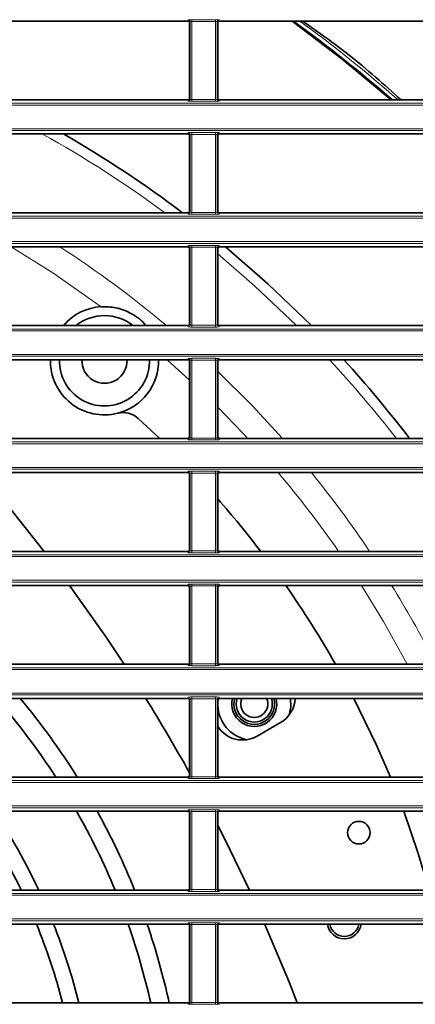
# Model space of a CAD drawing. Header units: millimetres. Extents: x 0 to 1118, y 0 to 864.
# Tile 25 of 91: x 322 to 337, y 254 to 290. Entities that reach past the tile are written whole.
import ezdxf

# ---------------------------------------------------------------- set-up
doc = ezdxf.new("R2010")
doc.units = ezdxf.units.MM

msp = doc.modelspace()

# ---------------------------------------------------------------- linework, layer by layer
at = {"color": 7, "linetype": 'Continuous', "lineweight": 35}
for p, q in [((320.322, 289.797), (328.149, 289.797)), ((328.216, 289.73), (328.216, 286.956)), ((329.255, 286.956), (329.255, 289.73)), ((329.322, 289.797), (337.149, 289.797)), ((320.322, 286.889), (328.149, 286.889)), ((329.322, 286.889), (337.149, 286.889)), ((320.322, 285.63), (328.149, 285.63)), ((328.216, 285.564), (328.216, 282.789)), ((329.255, 282.789), (329.255, 285.564)), ((329.322, 285.63), (337.149, 285.63)), ((320.322, 282.723), (328.149, 282.723)), ((329.322, 282.723), (337.149, 282.723)), ((320.322, 281.464), (328.149, 281.464)), ((328.216, 281.397), (328.216, 278.623)), ((329.255, 278.623), (329.255, 281.397)), ((329.322, 281.464), (337.149, 281.464)), ((320.322, 278.556), (328.149, 278.556)), ((323.626, 278.625), (323.562, 278.556)), ((323.626, 278.625), (323.707, 278.725)), ((329.322, 278.556), (337.149, 278.556)), ((320.322, 277.297), (328.149, 277.297)), ((328.216, 277.23), (328.216, 274.456)), ((329.255, 274.456), (329.255, 277.23)), ((329.322, 277.297), (337.149, 277.297)), ((327.116, 274.389), (326.32, 275.131)), ((320.322, 274.389), (328.149, 274.389)), ((329.322, 274.389), (337.149, 274.389)), ((320.322, 273.13), (328.149, 273.13)), ((328.216, 273.064), (328.216, 270.289)), ((329.255, 270.289), (329.255, 273.064)), ((329.322, 273.13), (337.149, 273.13)), ((320.322, 270.223), (328.149, 270.223)), ((329.322, 270.223), (337.149, 270.223)), ((320.322, 268.964), (328.149, 268.964)), ((329.322, 268.964), (337.149, 268.964)), ((328.216, 268.897), (328.216, 266.123)), ((329.255, 266.123), (329.255, 268.897)), ((320.322, 266.056), (328.149, 266.056)), ((329.322, 266.056), (337.149, 266.056)), ((320.322, 264.797), (328.149, 264.797)), ((328.216, 264.73), (328.216, 261.956)), ((329.255, 264.638), (329.266, 264.766)), ((329.255, 261.956), (329.255, 264.73)), ((329.322, 264.797), (337.149, 264.797)), ((331.578, 263.905), (330.712, 263.405)), ((320.322, 261.889), (328.149, 261.889)), ((329.322, 261.889), (337.149, 261.889)), ((320.322, 260.63), (328.149, 260.63)), ((329.322, 260.63), (337.149, 260.63)), ((328.216, 260.564), (328.216, 257.789)), ((329.255, 257.789), (329.255, 260.564)), ((320.322, 257.723), (328.149, 257.723)), ((329.322, 257.723), (337.149, 257.723)), ((320.322, 256.464), (328.149, 256.464)), ((328.216, 256.397), (328.216, 253.623)), ((329.255, 253.623), (329.255, 256.397)), ((329.322, 256.464), (337.149, 256.464)), ((320.322, 253.556), (328.149, 253.556)), ((329.322, 253.556), (337.149, 253.556))]:
    msp.add_line(p, q, dxfattribs=at)
at = {"color": 7, "linetype": 'Continuous', "lineweight": 18}
for p, q in [((328.149, 289.797), (328.168, 289.844)), ((328.234, 289.777), (328.216, 289.73)), ((328.234, 286.909), (328.234, 289.777)), ((328.301, 289.849), (329.17, 289.849)), ((328.301, 289.849), (328.301, 289.783)), ((329.17, 289.783), (328.301, 289.783)), ((328.301, 289.783), (328.301, 286.904)), ((329.17, 289.849), (329.17, 289.783)), ((329.17, 286.904), (329.17, 289.783)), ((329.237, 289.777), (329.237, 286.909)), ((329.255, 289.73), (329.237, 289.777)), ((329.303, 289.844), (329.322, 289.797)), ((328.168, 286.843), (328.149, 286.889)), ((328.216, 286.956), (328.234, 286.909)), ((328.301, 286.904), (328.301, 286.837)), ((328.301, 286.904), (329.17, 286.904)), ((329.17, 286.837), (328.301, 286.837)), ((329.17, 286.904), (329.17, 286.837)), ((329.237, 286.909), (329.255, 286.956)), ((329.322, 286.889), (329.303, 286.843)), ((208.395, 286.763), (395.076, 286.763)), ((395.076, 286.696), (208.395, 286.696)), ((208.395, 285.824), (395.076, 285.824)), ((395.076, 285.757), (208.395, 285.757)), ((328.149, 285.63), (328.168, 285.677)), ((328.301, 285.683), (329.17, 285.683)), ((328.301, 285.683), (328.301, 285.616)), ((329.17, 285.683), (329.17, 285.616)), ((329.303, 285.677), (329.322, 285.63)), ((328.234, 285.61), (328.216, 285.564)), ((328.234, 282.743), (328.234, 285.61)), ((329.17, 285.616), (328.301, 285.616)), ((328.301, 285.616), (328.301, 282.737)), ((329.17, 282.737), (329.17, 285.616)), ((329.237, 285.61), (329.237, 282.743)), ((329.255, 285.564), (329.237, 285.61)), ((328.216, 282.789), (328.234, 282.743)), ((329.237, 282.743), (329.255, 282.789)), ((208.395, 282.596), (395.076, 282.596)), ((395.076, 282.529), (208.395, 282.529)), ((328.168, 282.676), (328.149, 282.723)), ((328.301, 282.737), (329.17, 282.737)), ((328.301, 282.737), (328.301, 282.67)), ((329.17, 282.67), (328.301, 282.67)), ((329.17, 282.737), (329.17, 282.67)), ((329.322, 282.723), (329.303, 282.676)), ((208.395, 281.657), (395.076, 281.657)), ((395.076, 281.59), (208.395, 281.59)), ((328.149, 281.464), (328.168, 281.51)), ((328.234, 281.444), (328.216, 281.397)), ((328.234, 278.576), (328.234, 281.444)), ((328.301, 281.516), (329.17, 281.516)), ((328.301, 281.516), (328.301, 281.449)), ((329.17, 281.449), (328.301, 281.449)), ((328.301, 281.449), (328.301, 278.57)), ((329.17, 281.516), (329.17, 281.449)), ((329.17, 278.57), (329.17, 281.449)), ((329.237, 281.444), (329.237, 278.576)), ((329.255, 281.397), (329.237, 281.444)), ((329.303, 281.51), (329.322, 281.464)), ((208.395, 278.429), (395.076, 278.429)), ((328.168, 278.509), (328.149, 278.556)), ((328.216, 278.623), (328.234, 278.576)), ((328.301, 278.57), (329.17, 278.57)), ((328.301, 278.57), (328.301, 278.504)), ((329.17, 278.504), (328.301, 278.504)), ((329.17, 278.57), (329.17, 278.504)), ((329.237, 278.576), (329.255, 278.623)), ((329.322, 278.556), (329.303, 278.509)), ((395.076, 278.363), (208.395, 278.363)), ((208.395, 277.49), (395.076, 277.49)), ((395.076, 277.424), (208.395, 277.424)), ((328.149, 277.297), (328.168, 277.344)), ((328.301, 277.349), (329.17, 277.349)), ((328.301, 277.349), (328.301, 277.283)), ((329.17, 277.349), (329.17, 277.283)), ((329.303, 277.344), (329.322, 277.297)), ((327.381, 277.297), (328.216, 276.547)), ((328.234, 277.277), (328.216, 277.23)), ((328.234, 274.409), (328.234, 277.277)), ((329.17, 277.283), (328.301, 277.283)), ((328.301, 277.283), (328.301, 274.404)), ((329.17, 274.404), (329.17, 277.283)), ((329.237, 277.277), (329.237, 274.409)), ((329.255, 277.23), (329.237, 277.277)), ((328.216, 274.456), (328.234, 274.409)), ((329.237, 274.409), (329.255, 274.456)), ((208.395, 274.263), (395.076, 274.263)), ((395.076, 274.196), (208.395, 274.196)), ((328.168, 274.343), (328.149, 274.389)), ((328.301, 274.404), (329.17, 274.404)), ((328.301, 274.404), (328.301, 274.337)), ((329.17, 274.337), (328.301, 274.337)), ((329.17, 274.404), (329.17, 274.337)), ((329.322, 274.389), (329.303, 274.343)), ((208.395, 273.324), (395.076, 273.324)), ((395.076, 273.257), (208.395, 273.257)), ((328.149, 273.13), (328.168, 273.177)), ((328.234, 273.11), (328.216, 273.064)), ((328.234, 270.243), (328.234, 273.11)), ((328.301, 273.183), (329.17, 273.183)), ((328.301, 273.183), (328.301, 273.116)), ((329.17, 273.116), (328.301, 273.116)), ((328.301, 273.116), (328.301, 270.237)), ((329.17, 273.183), (329.17, 273.116)), ((329.17, 270.237), (329.17, 273.116)), ((329.237, 273.11), (329.237, 270.243)), ((329.255, 273.064), (329.237, 273.11)), ((329.303, 273.177), (329.322, 273.13)), ((208.395, 270.096), (395.076, 270.096)), ((328.168, 270.176), (328.149, 270.223)), ((328.216, 270.289), (328.234, 270.243)), ((328.301, 270.237), (329.17, 270.237)), ((328.301, 270.237), (328.301, 270.17)), ((329.17, 270.17), (328.301, 270.17)), ((329.17, 270.237), (329.17, 270.17)), ((329.237, 270.243), (329.255, 270.289)), ((329.322, 270.223), (329.303, 270.176)), ((395.076, 270.029), (208.395, 270.029)), ((208.395, 269.157), (395.076, 269.157)), ((395.076, 269.09), (208.395, 269.09)), ((328.149, 268.964), (328.168, 269.01)), ((328.301, 269.016), (329.17, 269.016)), ((328.301, 269.016), (328.301, 268.949)), ((329.17, 269.016), (329.17, 268.949)), ((329.303, 269.01), (329.322, 268.964)), ((328.234, 268.944), (328.216, 268.897)), ((328.234, 266.076), (328.234, 268.944)), ((329.17, 268.949), (328.301, 268.949)), ((328.301, 268.949), (328.301, 266.07)), ((329.17, 266.07), (329.17, 268.949)), ((329.237, 268.944), (329.237, 266.076)), ((329.255, 268.897), (329.237, 268.944)), ((328.168, 266.009), (328.149, 266.056)), ((328.216, 266.123), (328.234, 266.076)), ((328.301, 266.07), (328.301, 266.004)), ((328.301, 266.07), (329.17, 266.07)), ((329.17, 266.07), (329.17, 266.004)), ((329.237, 266.076), (329.255, 266.123)), ((329.322, 266.056), (329.303, 266.009)), ((208.395, 265.929), (395.076, 265.929)), ((395.076, 265.863), (208.395, 265.863)), ((329.17, 266.004), (328.301, 266.004)), ((208.395, 264.99), (395.076, 264.99)), ((395.076, 264.924), (208.395, 264.924)), ((328.149, 264.797), (328.168, 264.844)), ((328.234, 264.777), (328.216, 264.73)), ((328.234, 261.909), (328.234, 264.777)), ((328.301, 264.849), (329.17, 264.849)), ((328.301, 264.849), (328.301, 264.783)), ((329.17, 264.783), (328.301, 264.783)), ((328.301, 264.783), (328.301, 261.904)), ((329.17, 264.849), (329.17, 264.783)), ((329.17, 261.904), (329.17, 264.783)), ((329.237, 264.777), (329.237, 261.909)), ((329.255, 264.73), (329.237, 264.777)), ((329.303, 264.844), (329.322, 264.797)), ((208.395, 261.763), (395.076, 261.763)), ((395.076, 261.696), (208.395, 261.696)), ((328.168, 261.843), (328.149, 261.889)), ((328.216, 261.956), (328.234, 261.909)), ((328.301, 261.904), (329.17, 261.904)), ((328.301, 261.904), (328.301, 261.837)), ((329.17, 261.837), (328.301, 261.837)), ((329.17, 261.904), (329.17, 261.837)), ((329.237, 261.909), (329.255, 261.956)), ((329.322, 261.889), (329.303, 261.843)), ((208.395, 260.824), (395.076, 260.824)), ((395.076, 260.757), (208.395, 260.757)), ((328.149, 260.63), (328.168, 260.677)), ((328.234, 260.61), (328.216, 260.564)), ((328.234, 257.743), (328.234, 260.61)), ((328.301, 260.683), (329.17, 260.683)), ((328.301, 260.683), (328.301, 260.616)), ((329.17, 260.616), (328.301, 260.616)), ((328.301, 260.616), (328.301, 257.737)), ((329.17, 260.683), (329.17, 260.616)), ((329.17, 257.737), (329.17, 260.616)), ((329.237, 260.61), (329.237, 257.743)), ((329.255, 260.564), (329.237, 260.61)), ((329.303, 260.677), (329.322, 260.63)), ((328.168, 257.676), (328.149, 257.723)), ((328.216, 257.789), (328.234, 257.743)), ((328.301, 257.737), (329.17, 257.737)), ((328.301, 257.737), (328.301, 257.67)), ((329.17, 257.737), (329.17, 257.67)), ((329.237, 257.743), (329.255, 257.789)), ((329.322, 257.723), (329.303, 257.676)), ((208.395, 257.596), (395.076, 257.596)), ((395.076, 257.529), (208.395, 257.529)), ((329.17, 257.67), (328.301, 257.67)), ((208.395, 256.657), (395.076, 256.657)), ((395.076, 256.59), (208.395, 256.59)), ((328.149, 256.464), (328.168, 256.51)), ((328.234, 256.444), (328.216, 256.397)), ((328.234, 253.576), (328.234, 256.444)), ((328.301, 256.516), (329.17, 256.516)), ((328.301, 256.516), (328.301, 256.449)), ((329.17, 256.449), (328.301, 256.449)), ((328.301, 256.449), (328.301, 253.57)), ((329.17, 256.516), (329.17, 256.449)), ((329.17, 253.57), (329.17, 256.449)), ((329.237, 256.444), (329.237, 253.576)), ((329.255, 256.397), (329.237, 256.444)), ((329.303, 256.51), (329.322, 256.464)), ((328.168, 253.509), (328.149, 253.556)), ((328.216, 253.623), (328.234, 253.576)), ((328.301, 253.57), (328.301, 253.504)), ((328.301, 253.57), (329.17, 253.57)), ((329.17, 253.504), (328.301, 253.504)), ((329.17, 253.57), (329.17, 253.504)), ((329.237, 253.576), (329.255, 253.623)), ((329.322, 253.556), (329.303, 253.509))]:
    msp.add_line(p, q, dxfattribs=at)
at = {"color": 7, "linetype": 'Continuous', "lineweight": 35, "flags": 128}
for points in [[(332.006, 289.797), (333.852, 288.398), (335.667, 286.889)], [(332.72, 278.556), (331.112, 280.101), (329.547, 281.464)], [(323.07, 277.297), (323.07, 277.235), (323.07, 277.181)], [(322.837, 270.223), (321.668, 271.699), (320.469, 273.13)], [(325.793, 266.056), (325.127, 267.056), (323.781, 268.964)], [(331.939, 264.797), (331.951, 264.49), (331.889, 264.175)], [(335.64, 261.889), (335.128, 263.073), (334.291, 264.797)], [(337.069, 257.723), (336.669, 259.065), (336.131, 260.63)], [(330.423, 257.723), (329.527, 259.572), (329.255, 260.106)], [(332.192, 253.556), (331.904, 254.293), (331.001, 256.445)]]:
    msp.add_lwpolyline(points, dxfattribs=at)
at = {"color": 7, "linetype": 'Continuous', "lineweight": 18, "flags": 128}
for points in [[(321.625, 281.464), (323.164, 280.502), (324.947, 279.256)], [(329.255, 281.201), (330.629, 280.016), (332.172, 278.556)], [(329.255, 276.868), (330.527, 275.603), (331.646, 274.389)], [(329.255, 275.549), (330.186, 274.589), (330.372, 274.389)], [(334.565, 268.964), (335.38, 267.633), (336.256, 266.056)]]:
    msp.add_lwpolyline(points, dxfattribs=at)
at = {"color": 7, "linetype": 'Continuous', "lineweight": 35}
msp.add_circle((334.468, 259.84), 0.417, dxfattribs=at)
at = {"color": 7, "linetype": 'Continuous', "lineweight": 18}
for centre, radius, start, end in [((328.168, 289.777), 0.0667, 0.074, 89.9718), ((329.303, 289.777), 0.0667, 90.0282, 179.926), ((301.736, 247.926), 51.702, 48.9032, 54.0801), ((301.736, 247.926), 51.836, 48.7345, 53.8771), ((328.168, 286.909), 0.0667, 270.0282, 359.926), ((329.303, 286.909), 0.0667, 180.074, 269.9718), ((328.168, 285.61), 0.0667, 0.074, 89.9718), ((329.303, 285.61), 0.0667, 90.0282, 179.926), ((301.736, 247.926), 43.18, 53.6911, 60.8294), ((328.168, 282.743), 0.0667, 270.0282, 359.926), ((329.303, 282.743), 0.0667, 180.074, 269.9718), ((301.736, 247.926), 39.937, 50.0809, 57.1145), ((328.168, 281.443), 0.0667, 0.074, 89.9718), ((329.303, 281.443), 0.0667, 90.0282, 179.926), ((328.168, 278.576), 0.0667, 270.0282, 359.926), ((329.303, 278.576), 0.0667, 180.074, 269.9718), ((328.168, 277.277), 0.0667, 0.074, 89.9718), ((329.303, 277.277), 0.0667, 90.0282, 179.926), ((301.736, 247.926), 43.18, 37.7956, 42.8579), ((328.168, 274.409), 0.0667, 270.0282, 359.926), ((329.303, 274.409), 0.0667, 180.074, 269.9718), ((328.168, 273.11), 0.0667, 0.074, 89.9718), ((329.303, 273.11), 0.0667, 90.0282, 179.926), ((301.736, 247.926), 38.991, 34.8775, 40.2704), ((301.736, 247.926), 39.937, 33.9375, 39.1308), ((328.168, 270.243), 0.0667, 270.0282, 359.926), ((329.303, 270.243), 0.0667, 180.074, 269.9718), ((328.168, 268.943), 0.0667, 0.074, 89.9718), ((329.303, 268.943), 0.0667, 90.0282, 179.926), ((301.736, 247.926), 39.937, 27.3258, 31.7869), ((328.168, 266.076), 0.0667, 270.0282, 359.926), ((329.303, 266.076), 0.0667, 180.074, 269.9718), ((328.168, 264.777), 0.0667, 0.074, 89.9718), ((329.303, 264.777), 0.0667, 90.0282, 179.926), ((328.168, 261.909), 0.0667, 270.0282, 359.926), ((329.303, 261.909), 0.0667, 180.074, 269.9718), ((328.168, 260.61), 0.0667, 0.074, 89.9718), ((329.303, 260.61), 0.0667, 90.0282, 179.926), ((328.168, 257.743), 0.0667, 270.0282, 359.926), ((329.303, 257.743), 0.0667, 180.074, 269.9718), ((328.168, 256.443), 0.0667, 0.074, 89.9718), ((329.303, 256.443), 0.0667, 90.0282, 179.926), ((328.168, 253.576), 0.0667, 270.0282, 359.926), ((329.303, 253.576), 0.0667, 180.074, 269.9718)]:
    msp.add_arc(centre, radius, start, end, dxfattribs=at)
at = {"color": 7, "linetype": 'Continuous', "lineweight": 35}
for centre, radius, start, end in [((301.736, 247.926), 43.568, 53.0024, 59.9281), ((325.069, 277.26), 2, 93.4896, 139.6017), ((325.069, 277.26), 1.667, 90, 128.948), ((325.069, 277.26), 1.667, 51.052, 90), ((325.069, 277.26), 2, 178.86, 284.1387), ((325.069, 277.26), 1.667, 178.7231, 1.2769), ((325.069, 277.26), 0.833, 177.4457, 2.5543), ((325.069, 277.26), 2, 284.1387, 1.064), ((301.736, 247.926), 43.568, 37.4546, 42.3864), ((325.761, 274.512), 0.833, 47.8961, 104.1387), ((301.736, 247.926), 36.667, 37.4461, 41.3629), ((301.736, 247.926), 36.667, 29.6329, 35.0115), ((301.736, 247.926), 25.667, 32.9569, 41.0936), ((301.736, 247.926), 26.333, 32.0213, 39.8404), ((269.981, 229.593), 66.667, 29.13003, 31.87427), ((330.605, 264.591), 0.831, 165.6296, 14.3704), ((330.605, 264.591), 0.753, 164.1088, 15.8912), ((330.605, 264.591), 0.667, 161.9751, 18.0249), ((330.605, 264.591), 0.5, 155.6334, 24.3666), ((331.036, 264.843), 1.083, 300, 357.5561), ((330.605, 264.591), 1.35, 182.0171, 257.925), ((330.17, 264.343), 1.083, 212.3971, 300), ((301.736, 247.926), 22.5, 25.8099, 34.3703), ((301.736, 247.926), 23.083, 25.1117, 33.3907), ((301.736, 247.926), 25.667, 22.4372, 29.6667), ((301.736, 247.926), 26.333, 21.8395, 28.8438), ((301.736, 247.926), 22.5, 14.4894, 22.2983), ((301.736, 247.926), 23.083, 14.1156, 21.7057), ((301.736, 247.926), 25.667, 12.6698, 19.4276), ((301.736, 247.926), 26.333, 12.3439, 18.9168), ((333.933, 256.554), 0.633, 188.1845, 351.8155), ((333.933, 256.554), 0.542, 189.5824, 270), ((333.933, 256.554), 0.542, 270, 350.4176)]:
    msp.add_arc(centre, radius, start, end, dxfattribs=at)
for centre, major_axis, start_param, end_param in [((328.149, 289.73), (-0.0248, -0.062), 1.9515, 3.521535), ((329.322, 289.73), (-0.0248, 0.062), 5.903243, 7.473278), ((328.149, 286.956), (-0.0248, 0.062), 2.761651, 4.331686), ((329.322, 286.956), (-0.0248, -0.062), 5.093092, 6.663127), ((328.149, 285.564), (-0.0248, -0.062), 1.9515, 3.521535), ((329.322, 285.564), (-0.0248, 0.062), 5.903243, 7.473278), ((328.149, 282.789), (-0.0248, 0.062), 2.761651, 4.331686), ((329.322, 282.789), (-0.0248, -0.062), 5.093092, 6.663127), ((328.149, 281.397), (-0.0248, -0.062), 1.9515, 3.521535), ((329.322, 281.397), (-0.0248, 0.062), 5.903243, 7.473278), ((328.149, 278.623), (-0.0248, 0.062), 2.761651, 4.331686), ((329.322, 278.623), (-0.0248, -0.062), 5.093092, 6.663127), ((328.149, 277.23), (-0.0248, -0.062), 1.9515, 3.521535), ((329.322, 277.23), (-0.0248, 0.062), 5.903243, 7.473278), ((328.149, 274.456), (-0.0248, 0.062), 2.761651, 4.331686), ((329.322, 274.456), (-0.0248, -0.062), 5.093092, 6.663127), ((328.149, 273.064), (-0.0248, -0.062), 1.9515, 3.521535), ((329.322, 273.064), (-0.0248, 0.062), 5.903243, 7.473278), ((328.149, 270.289), (-0.0248, 0.062), 2.761651, 4.331686), ((329.322, 270.289), (-0.0248, -0.062), 5.093092, 6.663127), ((328.149, 268.897), (-0.0248, -0.062), 1.9515, 3.521535), ((329.322, 268.897), (-0.0248, 0.062), 5.903243, 7.473278), ((328.149, 266.123), (-0.0248, 0.062), 2.761651, 4.331686), ((329.322, 266.123), (-0.0248, -0.062), 5.093092, 6.663127), ((328.149, 264.73), (-0.0248, -0.062), 1.9515, 3.521535), ((329.322, 264.73), (-0.0248, 0.062), 5.903243, 7.473278), ((328.149, 261.956), (-0.0248, 0.062), 2.761651, 4.331686), ((329.322, 261.956), (-0.0248, -0.062), 5.093092, 6.663127), ((328.149, 260.564), (-0.0248, -0.062), 1.9515, 3.521535), ((329.322, 260.564), (-0.0248, 0.062), 5.903243, 7.473278), ((328.149, 257.789), (-0.0248, 0.062), 2.761651, 4.331686), ((329.322, 257.789), (-0.0248, -0.062), 5.093092, 6.663127), ((328.149, 256.397), (-0.0248, -0.062), 1.9515, 3.521535), ((329.322, 256.397), (-0.0248, 0.062), 5.903243, 7.473278), ((328.149, 253.623), (-0.0248, 0.062), 2.761651, 4.331686), ((329.322, 253.623), (-0.0248, -0.062), 5.093092, 6.663127)]:
    msp.add_ellipse(centre, major_axis=major_axis, ratio=0.998896, start_param=start_param, end_param=end_param, dxfattribs=at)
at = {"color": 7, "linetype": 'Continuous', "lineweight": 18}
for centre, major_axis, ratio, start_param, end_param in [((328.301, 289.843), (0.133, 0), 0.043661, 1.570796, 3.124139), ((328.301, 289.777), (0.0667, 0), 0.087322, 1.570796, 3.124139), ((329.17, 289.843), (0.133, 0), 0.043661, 0.017453, 1.570796), ((329.17, 289.777), (0.0667, 0), 0.087322, 0.017453, 1.570796), ((328.301, 286.843), (0.133, 0), 0.043661, 3.159046, 4.712389), ((328.301, 286.91), (0.0667, 0), 0.087322, 3.159046, 4.712389), ((329.17, 286.91), (0.0667, 0), 0.087322, 4.712389, 6.265732), ((329.17, 286.843), (0.133, 0), 0.043661, 4.712389, 6.265732), ((328.301, 285.677), (0.133, 0), 0.043661, 1.570796, 3.124139), ((329.17, 285.677), (0.133, 0), 0.043661, 0.017453, 1.570796), ((328.301, 285.61), (0.0667, 0), 0.087322, 1.570796, 3.124139), ((329.17, 285.61), (0.0667, 0), 0.087322, 0.017453, 1.570796), ((328.301, 282.676), (0.133, 0), 0.043661, 3.159046, 4.712389), ((328.301, 282.743), (0.0667, 0), 0.087322, 3.159046, 4.712389), ((329.17, 282.743), (0.0667, 0), 0.087322, 4.712389, 6.265732), ((329.17, 282.676), (0.133, 0), 0.043661, 4.712389, 6.265732), ((328.301, 281.51), (0.133, 0), 0.043661, 1.570796, 3.124139), ((328.301, 281.443), (0.0667, 0), 0.087322, 1.570796, 3.124139), ((329.17, 281.51), (0.133, 0), 0.043661, 0.017453, 1.570796), ((329.17, 281.443), (0.0667, 0), 0.087322, 0.017453, 1.570796), ((328.301, 278.51), (0.133, 0), 0.043661, 3.159046, 4.712389), ((328.301, 278.576), (0.0667, 0), 0.087322, 3.159046, 4.712389), ((329.17, 278.576), (0.0667, 0), 0.087322, 4.712389, 6.265732), ((329.17, 278.51), (0.133, 0), 0.043661, 4.712389, 6.265732), ((328.301, 277.343), (0.133, 0), 0.043661, 1.570796, 3.124139), ((329.17, 277.343), (0.133, 0), 0.043661, 0.017453, 1.570796), ((328.301, 277.277), (0.0667, 0), 0.087322, 1.570796, 3.124139), ((329.17, 277.277), (0.0667, 0), 0.087322, 0.017453, 1.570796), ((328.301, 274.41), (0.0667, 0), 0.087322, 3.159046, 4.712389), ((329.17, 274.41), (0.0667, 0), 0.087322, 4.712389, 6.265732), ((328.301, 274.343), (0.133, 0), 0.043661, 3.159046, 4.712389), ((329.17, 274.343), (0.133, 0), 0.043661, 4.712389, 6.265732), ((328.301, 273.177), (0.133, 0), 0.043661, 1.570796, 3.124139), ((328.301, 273.11), (0.0667, 0), 0.087322, 1.570796, 3.124139), ((329.17, 273.177), (0.133, 0), 0.043661, 0.017453, 1.570796), ((329.17, 273.11), (0.0667, 0), 0.087322, 0.017453, 1.570796), ((328.301, 270.176), (0.133, 0), 0.043661, 3.159046, 4.712389), ((328.301, 270.243), (0.0667, 0), 0.087322, 3.159046, 4.712389), ((329.17, 270.243), (0.0667, 0), 0.087322, 4.712389, 6.265732), ((329.17, 270.176), (0.133, 0), 0.043661, 4.712389, 6.265732), ((328.301, 269.01), (0.133, 0), 0.043661, 1.570796, 3.124139), ((329.17, 269.01), (0.133, 0), 0.043661, 0.017453, 1.570796), ((328.301, 268.943), (0.0667, 0), 0.087322, 1.570796, 3.124139), ((329.17, 268.943), (0.0667, 0), 0.087322, 0.017453, 1.570796), ((328.301, 266.076), (0.0667, 0), 0.087322, 3.159046, 4.712389), ((329.17, 266.076), (0.0667, 0), 0.087322, 4.712389, 6.265732), ((328.301, 266.01), (0.133, 0), 0.043661, 3.159046, 4.712389), ((329.17, 266.01), (0.133, 0), 0.043661, 4.712389, 6.265732), ((328.301, 264.843), (0.133, 0), 0.043661, 1.570796, 3.124139), ((328.301, 264.777), (0.0667, 0), 0.087322, 1.570796, 3.124139), ((329.17, 264.843), (0.133, 0), 0.043661, 0.017453, 1.570796), ((329.17, 264.777), (0.0667, 0), 0.087322, 0.017453, 1.570796), ((328.301, 261.843), (0.133, 0), 0.043661, 3.159046, 4.712389), ((328.301, 261.91), (0.0667, 0), 0.087322, 3.159046, 4.712389), ((329.17, 261.91), (0.0667, 0), 0.087322, 4.712389, 6.265732), ((329.17, 261.843), (0.133, 0), 0.043661, 4.712389, 6.265732), ((328.301, 260.677), (0.133, 0), 0.043661, 1.570796, 3.124139), ((328.301, 260.61), (0.0667, 0), 0.087322, 1.570796, 3.124139), ((329.17, 260.677), (0.133, 0), 0.043661, 0.017453, 1.570796), ((329.17, 260.61), (0.0667, 0), 0.087322, 0.017453, 1.570796), ((328.301, 257.743), (0.0667, 0), 0.087322, 3.159046, 4.712389), ((329.17, 257.743), (0.0667, 0), 0.087322, 4.712389, 6.265732), ((328.301, 257.676), (0.133, 0), 0.043661, 3.159046, 4.712389), ((329.17, 257.676), (0.133, 0), 0.043661, 4.712389, 6.265732), ((328.301, 256.51), (0.133, 0), 0.043661, 1.570796, 3.124139), ((328.301, 256.443), (0.0667, 0), 0.087322, 1.570796, 3.124139), ((329.17, 256.51), (0.133, 0), 0.043661, 0.017453, 1.570796), ((329.17, 256.443), (0.0667, 0), 0.087322, 0.017453, 1.570796), ((328.301, 253.51), (0.133, 0), 0.043661, 3.159046, 4.712389), ((328.301, 253.576), (0.0667, 0), 0.087322, 3.159046, 4.712389), ((329.17, 253.576), (0.0667, 0), 0.087322, 4.712389, 6.265732), ((329.17, 253.51), (0.133, 0), 0.043661, 4.712389, 6.265732)]:
    msp.add_ellipse(centre, major_axis=major_axis, ratio=ratio, start_param=start_param, end_param=end_param, dxfattribs=at)
at = {"color": 7, "linetype": 'Continuous', "lineweight": 35}
for points, knots in [([(336.035, 286.889), (335.404, 287.453), (334.244, 288.489), (332.973, 289.387), (332.393, 289.797)], [0, 0, 0, 0, 0.543839, 1, 1, 1, 1]), ([(326.591, 278.556), (326.59, 278.557), (326.471, 278.749), (326.087, 279.006), (325.521, 279.248), (325.127, 279.253), (324.947, 279.256)], [0, 0, 0, 0, 0.002803, 0.36731, 0.71035, 1, 1, 1, 1])]:
    msp.add_open_spline(points, degree=3, knots=knots, dxfattribs=at)

doc.saveas('drawing.dxf')
